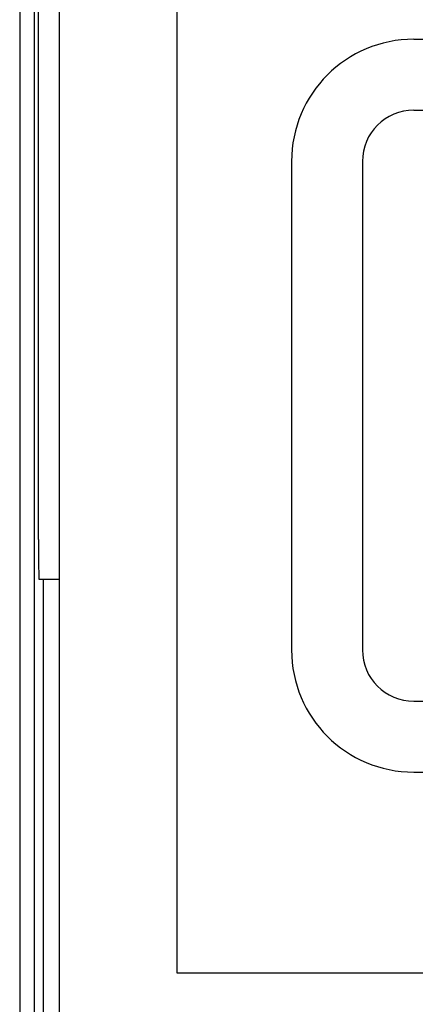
# Model space of a CAD drawing. Header units: inches. Extents: x 749 to 1245, y 24 to 374.
# Tile 5 of 145: x 848 to 853, y 240 to 252. Entities that reach past the tile are written whole.
import ezdxf

# ---------------------------------------------------------------- set-up
doc = ezdxf.new("R2010")
doc.units = ezdxf.units.IN
doc.header["$LTSCALE"] = 5
doc.header["$MEASUREMENT"] = 0
doc.layers.add('AM_0', color=7, linetype='CONTINUOUS', lineweight=30)

msp = doc.modelspace()

# ---------------------------------------------------------------- linework, layer by layer
at = {"layer": 'AM_0', "color": 7, "linetype": 'Continuous'}
for p, q in [((847.886, 289.699), (847.886, 225.299)), ((848.068, 285.499), (848.068, 229.499)), ((848.386, 285.499), (848.386, 229.499)), ((848.125, 245.499), (848.125, 269.499)), ((848.13, 244.999), (848.386, 244.999)), ((848.186, 244.999), (848.186, 237.899))]:
    msp.add_line(p, q, dxfattribs=at)
at = {"layer": 'AM_0', "color": 253, "linetype": 'Continuous', "true_color": 0xadadad}
for p, q in [((852.886, 251.849), (859.086, 251.849)), ((852.886, 250.949), (859.086, 250.949)), ((851.336, 250.299), (851.336, 244.099)), ((852.236, 250.299), (852.236, 244.099)), ((852.886, 243.449), (859.086, 243.449)), ((852.886, 242.549), (859.086, 242.549))]:
    msp.add_line(p, q, dxfattribs=at)
at = {"layer": 'AM_0', "color": 7, "linetype": 'Continuous'}
msp.add_lwpolyline([(849.886, 284.998), (901.886, 284.998), (901.886, 239.999), (849.886, 239.999)], close=True, dxfattribs=at)
at = {"layer": 'AM_0', "color": 253, "linetype": 'Continuous', "true_color": 0xadadad}
for centre, radius, start, end in [((852.886, 250.299), 1.55, 90, 180), ((852.886, 250.299), 0.65, 90, 180), ((852.886, 244.099), 1.55, 180, 270), ((852.886, 244.099), 0.65, 180, 270)]:
    msp.add_arc(centre, radius, start, end, dxfattribs=at)
at = {"layer": 'AM_0', "color": 7, "linetype": 'Continuous'}
msp.add_ellipse((848.13, 245.499), major_axis=(0, 0.5), ratio=0.008727, start_param=-4.712389, end_param=-3.141593, dxfattribs=at)

doc.saveas('drawing.dxf')
